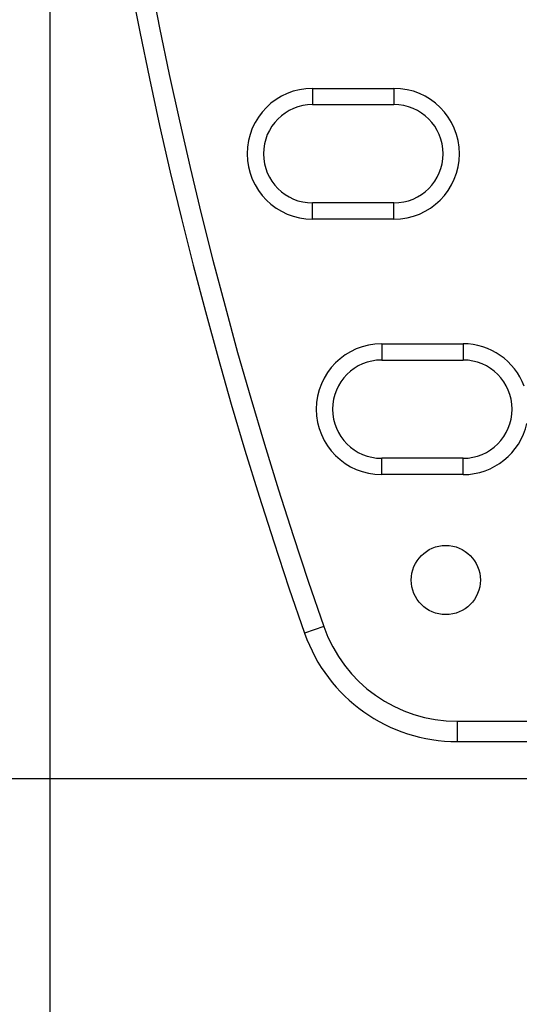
# Model space of a CAD drawing. Header units: inches. Extents: x 0 to 22, y 0 to 17.
# Tile 28 of 42: x 10 to 10.6, y 7.6 to 8.8. Entities that reach past the tile are written whole.
import ezdxf

# ---------------------------------------------------------------- set-up
doc = ezdxf.new("R2010")
doc.units = ezdxf.units.IN
doc.header["$LTSCALE"] = 1.21
doc.header["$MEASUREMENT"] = 0
doc.layers.get('0').update_dxf_attribs({"linetype": 'CONTINUOUS'})
doc.layers.add('DIMENSIONS', color=7, linetype='CONTINUOUS')
doc.styles.get("Standard").update_dxf_attribs({"font": 'txt', "width": 0.8})
doc.dimstyles.new('DIMSTYLE_1', dxfattribs={"dimtxt": 0.125, "dimasz": 0.18, "dimexe": 0.125, "dimexo": 0.0625, "dimgap": 0.0625, "dimtad": 0, "dimtih": 1, "dimtoh": 1, "dimzin": 4, "dimdsep": 46, "dimtxsty": 'STANDARD', "dimblk": '_FILLED', "dimblk1": '_FILLED', "dimblk2": '_FILLED', "dimcen": 0.09, "dimadec": 0, "dimazin": 0, "dimtp": 0.001, "dimtm": 0.001, "dimtfac": 1, "dimtofl": 0, "dimtmove": 0, "dimatfit": 3, "dimldrblk": '_FILLED', "dimfxl": 1, "dimtolj": 1, "dimtzin": 4, "dimarcsym": 0})

# ---------------------------------------------------------------- blocks, each defined once
blk = doc.blocks.new('_FILLED')
at = {"color": 0, "linetype": 'BYBLOCK'}
blk.add_solid([(0, 0), (-1, 0.1736), (-1, -0.1736)], dxfattribs=at)
blk = doc.blocks.new('*D4')
at = {"layer": 'DIMENSIONS', "color": 2, "linetype": 'CONTINUOUS'}
for p, q in [((10.0509, 9.8546), (10.0509, 6.3911)), ((11.1473, 7.5286), (11.1473, 6.3911)), ((10.0509, 6.5161), (9.6847, 6.5161)), ((11.1473, 6.5161), (11.5073, 6.5161))]:
    blk.add_line(p, q, dxfattribs=at)
at = {"layer": 'DIMENSIONS', "color": 2, "linetype": 'CONTINUOUS', "xscale": 0.18, "yscale": 0.18, "zscale": 0.18}
blk.add_blockref('_FILLED', (10.0509, 6.5161), dxfattribs=at)
at = {"layer": 'DIMENSIONS', "color": 2, "linetype": 'CONTINUOUS', "xscale": 0.18, "yscale": 0.18, "zscale": 0.18, "rotation": 180}
blk.add_blockref('_FILLED', (11.1473, 6.5161), dxfattribs=at)
at = {"layer": 'DIMENSIONS', "color": 2, "linetype": 'CONTINUOUS', "insert": (9.6222, 6.5786), "char_height": 0.125, "width": 1.125, "attachment_point": 3, "line_spacing_factor": 0.9}
blk.add_mtext('1.10{\\Ftxt.shx;\\W1.000000;\\H0.125000; }[27.9]', dxfattribs=at)
blk = doc.blocks.new('*D5')
at = {"layer": 'DIMENSIONS', "color": 2, "linetype": 'CONTINUOUS'}
for p, q in [((11.0848, 11.9416), (8.9259, 11.9416)), ((9.0509, 11.9416), (9.0509, 10.0341)), ((9.0509, 7.8926), (9.0509, 9.7841)), ((11.0848, 7.8926), (8.9259, 7.8926))]:
    blk.add_line(p, q, dxfattribs=at)
at = {"layer": 'DIMENSIONS', "color": 2, "linetype": 'CONTINUOUS', "xscale": 0.18, "yscale": 0.18, "zscale": 0.18}
for p, rotation in [((9.0509, 11.9416), 90), ((9.0509, 7.8926), 270)]:
    blk.add_blockref('_FILLED', p, dxfattribs=dict(at, rotation=rotation))
at = {"layer": 'DIMENSIONS', "color": 2, "linetype": 'CONTINUOUS', "insert": (9.0509, 9.9716), "char_height": 0.125, "width": 1.225, "attachment_point": 2, "line_spacing_factor": 0.9}
blk.add_mtext('4.05{\\Ftxt.shx;\\W1.000000;\\H0.125000; }[102.8]', dxfattribs=at)
blk = doc.blocks.new('*D6')
at = {"layer": 'DIMENSIONS', "color": 2, "linetype": 'CONTINUOUS'}
for p, q in [((11.0848, 7.8926), (8.9259, 7.8926)), ((9.0509, 7.8926), (9.0509, 7.5795)), ((9.0509, 7.0163), (9.0509, 7.3295)), ((11.927, 7.0163), (8.9259, 7.0163))]:
    blk.add_line(p, q, dxfattribs=at)
at = {"layer": 'DIMENSIONS', "color": 2, "linetype": 'CONTINUOUS', "xscale": 0.18, "yscale": 0.18, "zscale": 0.18}
for p, rotation in [((9.0509, 7.8926), 90), ((9.0509, 7.0163), 270)]:
    blk.add_blockref('_FILLED', p, dxfattribs=dict(at, rotation=rotation))
at = {"layer": 'DIMENSIONS', "color": 2, "linetype": 'CONTINUOUS', "insert": (9.0509, 7.517), "char_height": 0.125, "width": 1.025, "attachment_point": 2, "line_spacing_factor": 0.9}
blk.add_mtext('.88{\\Ftxt.shx;\\W1.000000;\\H0.125000; }[22.3]', dxfattribs=at)

msp = doc.modelspace()

# ---------------------------------------------------------------- linework, layer by layer
at = {"color": 7, "linetype": 'CONTINUOUS'}
for p, q in [((10.3738, 8.7415), (10.3738, 8.7215)), ((10.3738, 8.7415), (10.4738, 8.7415)), ((10.4738, 8.7415), (10.4738, 8.7215)), ((10.3738, 8.7215), (10.4738, 8.7215)), ((10.3738, 8.5808), (10.3738, 8.6008)), ((10.4738, 8.6008), (10.3738, 8.6008)), ((10.4738, 8.5808), (10.4738, 8.6008)), ((10.4738, 8.5808), (10.3738, 8.5808)), ((10.4587, 8.4275), (10.4587, 8.4075)), ((10.4587, 8.4275), (10.5587, 8.4275)), ((10.5587, 8.4275), (10.5587, 8.4075)), ((10.4587, 8.4075), (10.5587, 8.4075)), ((10.4587, 8.2668), (10.4587, 8.2868)), ((10.5587, 8.2868), (10.4587, 8.2868)), ((10.5587, 8.2668), (10.5587, 8.2868)), ((10.5587, 8.2668), (10.4587, 8.2668)), ((10.3876, 8.0798), (10.364, 8.0716)), ((10.5516, 7.9634), (10.5516, 7.9384)), ((10.5516, 7.9634), (10.6524, 7.9634)), ((10.5516, 7.9384), (10.6276, 7.9384)), ((10.6276, 7.9384), (10.6276, 7.9384)), ((10.6278, 7.9384), (10.6276, 7.9384)), ((10.6276, 7.9384), (10.6716, 7.9384))]:
    msp.add_line(p, q, dxfattribs=at)
msp.add_circle((10.5375, 8.1371), 0.0425, dxfattribs=at)
for centre, radius, start, end in [((15.6463, 9.9171), 5.5954, 160.7415, 199.2585), ((15.6463, 9.9171), 5.5704, 160.7415, 199.2585), ((10.3738, 8.6611), 0.0804, 90, 270), ((10.4738, 8.6611), 0.0804, 270, 90), ((10.3738, 8.6611), 0.0604, 90, 270), ((10.4738, 8.6611), 0.0604, 270, 90), ((10.4587, 8.3471), 0.0804, 90, 270), ((10.5587, 8.3471), 0.0804, 20.6743, 90), ((10.4587, 8.3471), 0.0604, 90, 270), ((10.5587, 8.3471), 0.0604, 270, 90), ((10.5587, 8.3471), 0.0804, 270, 347.4527), ((10.5516, 8.1371), 0.1737, 199.2585, 270), ((10.5516, 8.1371), 0.1987, 199.2585, 270)]:
    msp.add_arc(centre, radius, start, end, dxfattribs=at)

# ---------------------------------------------------------------- dimensions: what is measured, and where the dimension line sits
at = {"layer": 'DIMENSIONS', "color": 2, "linetype": 'CONTINUOUS'}
for p1, angle, picture, middle in [((11.1473, 11.9416), 270, '*D5', (9.0509, 9.9091)), ((11.9895, 7.0163), 90, '*D6', (9.0509, 7.4545))]:
    dim = msp.add_linear_dim(base=(9.0509, 7.8926), p1=p1, p2=(11.1473, 7.8926), angle=angle, dimstyle='DIMSTYLE_1', dxfattribs=at)
    dim.commit()
    dim.dimension.update_dxf_attribs({"geometry": picture, "text_midpoint": middle, "dimtype": 160})
dim = msp.add_linear_dim(base=(11.1473, 6.5161), p1=(10.0509, 9.9171), p2=(11.1473, 7.5911), dimstyle='DIMSTYLE_1', dxfattribs=at)
dim.commit()
dim.dimension.update_dxf_attribs({"geometry": '*D4', "text_midpoint": (9.0597, 6.5161), "dimtype": 160})

doc.saveas('drawing.dxf')
